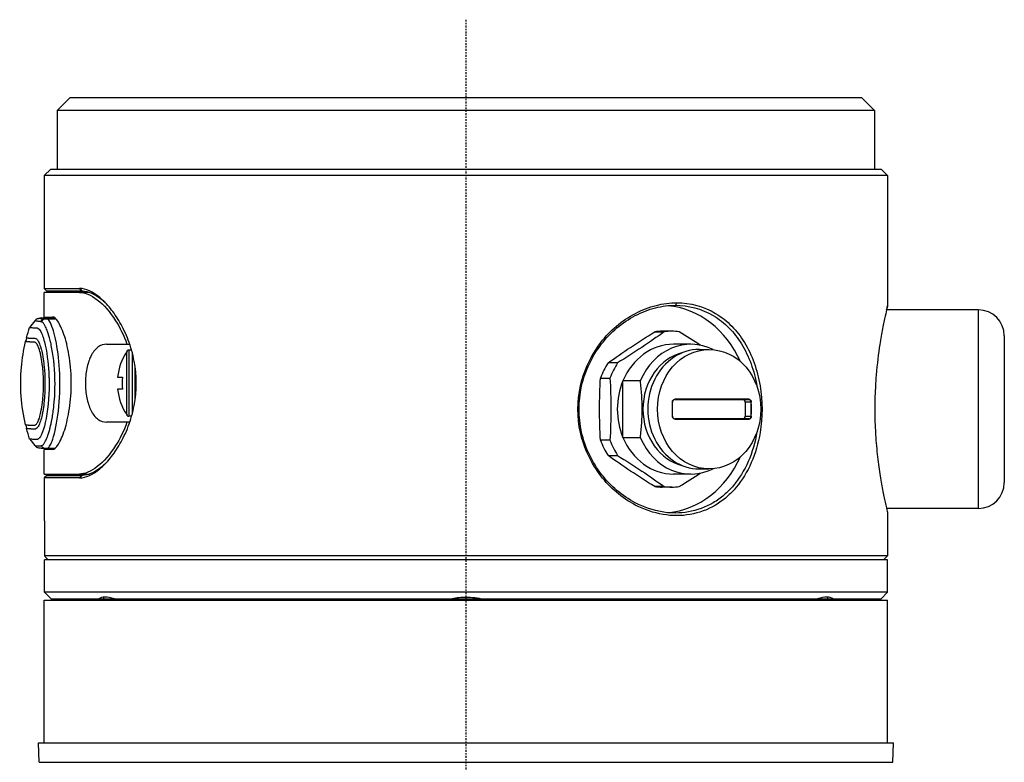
# Model space of a CAD drawing. Header units: millimetres. Extents: x 0 to 3390, y 0 to 1680.
# Tile 43 of 194: x 132 to 208, y 1239 to 1297. Entities that reach past the tile are written whole.
import ezdxf

# ---------------------------------------------------------------- set-up
doc = ezdxf.new("R2010")
doc.units = ezdxf.units.MM
doc.header["$LTSCALE"] = 0.2
doc.linetypes.add('CENTER2', pattern=[1.125, 0.75, -0.125, 0.125, -0.125])
doc.layers.add('02_Center Line', color=1, linetype='CENTER2')

# ---------------------------------------------------------------- blocks, each defined once
blk = doc.blocks.new('A$C7bf043d2')
for p, q in [((-24.05, 875.3), (-25.05, 874.3)), ((-24.05, 875.3), (36.95, 875.3)), ((36.95, 875.3), (37.95, 874.3)), ((37.95, 874.3), (-25.05, 874.3)), ((-25.05, 874.3), (-25.05, 869.8)), ((37.95, 874.3), (37.95, 869.8)), ((-25.55, 869.8), (-26.05, 869.3)), ((-25.55, 869.8), (38.45, 869.8)), ((38.45, 869.8), (38.95, 869.3)), ((38.95, 869.3), (-26.05, 869.3)), ((-26.05, 869.3), (-26.05, 860.6)), ((38.95, 869.3), (38.95, 859.25)), ((-26.05, 860.6), (-23.337, 860.6)), ((-25.85, 860.4), (-26.05, 860.6)), ((-22.571, 860.3), (-26.05, 860.3)), ((-26.05, 858.4), (-26.05, 860.3)), ((-23.153, 860.4), (-25.85, 860.4)), ((-23.153, 860.4), (-23.337, 860.6)), ((-23.301, 860.6), (-23.118, 860.4)), ((-23.118, 860.4), (-23.153, 860.4)), ((22.7, 859.5), (22.6, 859.3)), ((24.313, 859.275), (24.313, 859.274)), ((-26.05, 858.4), (-25.424, 858.4)), ((45.95, 858.95), (38.878, 858.95)), ((45.95, 843.65), (45.95, 858.95)), ((-26.777, 858.111), (-27.179, 857.601)), ((-26.23, 858.323), (-25.235, 858.323)), ((-26.048, 858.269), (-25.173, 858.269)), ((-26.046, 858.334), (-25.25, 858.334)), ((-25.929, 858.263), (-25.168, 858.263)), ((-25.874, 858.341), (-25.26, 858.341)), ((-25.874, 858.261), (-25.165, 858.261)), ((-25.26, 858.341), (-25.869, 858.341)), ((21.001, 857.262), (21.733, 857.262)), ((22.316, 857.3), (21.584, 857.3)), ((27.314, 857.279), (27.314, 857.28)), ((27.314, 856.874), (27.314, 856.874)), ((47.95, 856.95), (47.95, 845.65)), ((-21.249, 856.3), (-19.461, 856.3)), ((23.791, 856.3), (22.45, 856.3)), ((-19.697, 850.882), (-19.697, 855.718)), ((-19.65, 855.768), (-19.65, 855.811)), ((-19.531, 855.85), (-19.531, 850.75)), ((-19.321, 855.85), (-19.531, 855.85)), ((-19.25, 851.016), (-19.25, 855.584)), ((24.45, 855.9), (25.2, 855.9)), ((18.136, 854.864), (17.404, 854.864)), ((-19.05, 852.041), (-19.05, 854.555)), ((-20.401, 853.763), (-20.015, 853.763)), ((16.821, 853.698), (17.553, 853.698)), ((18.553, 849.121), (18.553, 853.479)), ((19.894, 853.479), (18.553, 853.479)), ((-20.015, 852.838), (-20.401, 852.838)), ((22.572, 852.05), (28.288, 852.05)), ((28.295, 852.061), (22.574, 852.061)), ((28.433, 851.85), (27.981, 851.85)), ((27.981, 851.85), (27.981, 850.75)), ((-19.65, 850.789), (-19.65, 850.832)), ((-19.681, 850.3), (-21.249, 850.3)), ((-19.461, 850.3), (-19.681, 850.3)), ((-19.321, 850.75), (-19.531, 850.75)), ((28.288, 850.55), (22.572, 850.55)), ((22.574, 850.539), (28.295, 850.539)), ((27.981, 850.75), (28.433, 850.75)), ((-27.174, 848.996), (-26.777, 848.492)), ((17.553, 848.902), (16.821, 848.902)), ((18.553, 849.121), (19.894, 849.121)), ((-25.424, 848.2), (-26.05, 848.2)), ((-26.05, 846.3), (-26.05, 848.2)), ((-25.256, 848.262), (-25.869, 848.262)), ((17.404, 847.736), (18.136, 847.736)), ((-26.05, 846.3), (-22.571, 846.3)), ((23.791, 846.3), (22.45, 846.3)), ((24.45, 846.7), (25.2, 846.7)), ((-25.85, 846.2), (-26.05, 846)), ((-23.337, 846), (-26.05, 846)), ((-26.05, 846), (-26.05, 842.7)), ((-25.85, 846.2), (-23.153, 846.2)), ((-23.337, 846), (-23.153, 846.2)), ((-23.118, 846.2), (-23.301, 846)), ((-23.119, 846.2), (-23.153, 846.2)), ((21.733, 845.338), (21.001, 845.338)), ((22.316, 845.3), (21.584, 845.3)), ((27.314, 845.322), (27.314, 845.323)), ((24.313, 843.324), (24.313, 843.323)), ((45.95, 843.65), (38.879, 843.65)), ((38.95, 843.349), (38.95, 840)), ((-26.046, 842.7), (-26.05, 842.7)), ((-26.046, 842.7), (-26.046, 840)), ((38.95, 840), (-26.046, 840)), ((-26.046, 837.2), (-26.046, 839.7)), ((38.95, 839.7), (-26.046, 839.7)), ((38.65, 839.7), (38.95, 840)), ((38.95, 837.2), (38.95, 839.7)), ((38.95, 837.2), (-26.046, 837.2)), ((-25.55, 836.704), (-26.046, 837.2)), ((38.45, 836.7), (38.95, 837.2)), ((-26.05, 836.6), (38.95, 836.6)), ((-26.05, 825.6), (-26.05, 836.6)), ((-25.55, 836.704), (-25.55, 836.7)), ((-25.55, 836.7), (38.45, 836.7)), ((-21.448, 836.7), (-21.448, 836.823)), ((-18.8, 836.6), (-18.8, 836.7)), ((31.7, 836.6), (31.7, 836.7)), ((34.348, 836.7), (34.348, 836.823)), ((38.95, 825.6), (38.95, 836.6)), ((-26.502, 825.6), (39.402, 825.6)), ((-26.45, 824.1), (-26.502, 825.6)), ((39.35, 824.1), (39.402, 825.6)), ((-26.45, 824.1), (39.35, 824.1))]:
    blk.add_line(p, q)
for centre, radius, start, end in [((45.95, 856.95), 2, 0, 90), ((-16.05, 853.3), 4.376, 146.45285, 173.93255), ((-19.531, 855.65), 0.2, 90, 126.50552), ((-16.05, 853.3), 3.992, 173.34726, 186.65274), ((-16.05, 853.3), 4.376, 186.06745, 213.54715), ((-19.531, 850.95), 0.2, 233.49448, 270), ((45.95, 845.65), 2, 270, 0)]:
    blk.add_arc(centre, radius, start, end)
for centre, major_axis, ratio, start_param, end_param in [((21.45, 851.3), (0, 8), 0.866025, 5.188083, 6.200045), ((-26.438, 857.911), (0.398, 0.192), 0.854544, 1.053868, 2.087852), ((46.681, 858.492), (73.066, 0.191), 0.004573, 3.076483, 3.140372), ((-25.93, 857.763), (0.019, 0.5), 0.988932, 0.036204, 1.009063), ((23.791, 851.3), (0, 5), 0.866025, 5.873053, 7.402955), ((21.584, 851.3), (0, 6), 0.866025, 0, 0.112461), ((22.316, 851.3), (0, 6), 0.866025, 6.170724, 6.395646), ((-27.757, 856.728), (0.267, -0.226), 0.999997, 0, 0.586254), ((-27.757, 856.728), (0.347, -0.041), 0.999981, 0, 0.216347), ((22.45, 851.3), (0, 5), 0.866025, 0, 1.11977), ((23.95, 851.3), (0, 4.45), 0.866025, 0.200659, 2.940933), ((24.45, 851.3), (0, 4.6), 0.866025, 0, 3.141593), ((21.584, 851.3), (0, 6), 0.866025, 0.934737, 1.159658), ((22.316, 851.3), (0, -6), 0.866025, 4.076329, 4.301251), ((22.45, 851.3), (0, 5), 0.866025, 1.11977, 2.021823), ((22.362, 851.85), (0.01, 0.00026), 0.045368, 0, 1.369244), ((17.118, 851.3), (0, 10.508), 0.5, 4.659978, 4.7648), ((22.572, 852.06), (0, -0.01), 0.218381, 0, 1.639504), ((27.808, 851.85), (0, 0.2), 0.866025, 4.712389, 6.283185), ((28.288, 852.06), (0, -0.01), 0.735932, 0, 1.639504), ((28.442, 851.85), (0.01, 0.00026), 0.045368, 0.723961, 2.617399), ((23.191, 851.3), (0, 10.499), 0.5, 4.659978, 4.7648), ((23.202, 851.3), (0, -10.508), 0.5, 1.518385, 1.623207), ((22.362, 850.75), (0.01, -0.00026), 0.045368, 4.913941, 6.283185), ((22.572, 850.54), (0, 0.01), 0.218381, 4.643681, 6.283185), ((27.808, 850.75), (0, -0.2), 0.866025, 0, 1.570796), ((28.288, 850.54), (0, 0.01), 0.735932, 4.643681, 6.283185), ((28.442, 850.75), (0.01, -0.00026), 0.045368, 3.665787, 5.559225), ((-27.757, 849.875), (0.342, -0.074), 0.999982, 0, 0.110761), ((-27.757, 849.875), (0.348, -0.035), 0.999981, 0, 0.215997), ((21.584, 851.3), (0, 6), 0.866025, 1.981934, 2.206856), ((22.316, 851.3), (0, -6), 0.866025, 5.123527, 5.348449), ((22.45, 851.3), (0, -5), 0.866025, 5.163416, 6.283185), ((23.791, 851.3), (0, -5), 0.866025, 5.163416, 6.693317), ((21.45, 851.3), (0, -8), 0.866025, 0.082708, 1.095102), ((21.584, 851.3), (0, -6), 0.866025, 6.170724, 6.283185), ((22.316, 851.3), (0, -6), 0.866025, 6.170724, 6.395646), ((21.45, 851.3), (0, -8), 0.866025, 6.230454, 6.23051), ((-6.29, 822.041), (15.616, -14.601), 0.148692, 2.853746, 3.114008), ((19.189, 822.041), (15.617, 14.601), 0.148685, 0.027585, 0.287846)]:
    blk.add_ellipse(centre, major_axis=major_axis, ratio=ratio, start_param=start_param, end_param=end_param)
blk.add_ellipse((25.2, 851.3), major_axis=(0, -4.6), ratio=0.866025)
for points in [[(-23.301, 860.6), (-23.313, 860.6), (-23.325, 860.6), (-23.337, 860.6)], [(38.877, 858.95), (38.924, 859.15), (38.95, 859.25), (38.95, 859.25)], [(-26.287, 858.034), (-26.304, 858.037), (-26.321, 858.04), (-26.338, 858.045)], [(-25.875, 858.261), (-26.031, 858.262), (-26.202, 858.168), (-26.287, 858.034)], [(-26.23, 858.323), (-26.18, 858.327), (-26.122, 858.33), (-26.046, 858.334)], [(-25.929, 858.263), (-25.971, 858.265), (-26.011, 858.267), (-26.048, 858.269)], [(-25.875, 858.261), (-25.895, 858.262), (-25.913, 858.263), (-25.929, 858.263)], [(-25.886, 858.341), (-25.882, 858.341), (-25.878, 858.341), (-25.874, 858.341)], [(-25.874, 858.341), (-25.873, 858.341), (-25.871, 858.341), (-25.869, 858.341)], [(-27.415, 856.802), (-27.345, 857.071), (-27.266, 857.338), (-27.179, 857.602)], [(17.404, 854.864), (17.961, 855.264), (19.111, 856.063), (20.359, 856.862), (21.001, 857.262)], [(21.733, 857.262), (21.176, 856.862), (20.026, 856.063), (18.778, 855.264), (18.136, 854.864)], [(24.513, 856.23), (23.991, 856.574), (23.451, 856.919), (22.899, 857.262)], [(-27.491, 856.501), (-27.491, 856.502), (-27.491, 856.502), (-27.49, 856.502)], [(-27.415, 856.802), (-27.415, 856.802), (-27.415, 856.801), (-27.415, 856.801)], [(-27.409, 856.762), (-27.411, 856.775), (-27.413, 856.788), (-27.415, 856.801)], [(16.821, 848.902), (16.778, 849.701), (16.73, 851.3), (16.778, 852.899), (16.821, 853.698)], [(17.553, 853.698), (17.596, 852.899), (17.644, 851.3), (17.596, 849.701), (17.553, 848.902)], [(22.364, 851.85), (22.362, 851.962), (22.465, 852.061), (22.574, 852.061)], [(28.288, 850.55), (28.359, 850.55), (28.43, 850.644), (28.433, 850.75)], [(28.449, 850.75), (28.446, 850.638), (28.371, 850.539), (28.295, 850.539)], [(-27.415, 849.802), (-27.413, 849.814), (-27.411, 849.827), (-27.409, 849.84)], [(-27.179, 849.001), (-27.266, 849.265), (-27.345, 849.532), (-27.415, 849.801)], [(-26.777, 848.492), (-26.777, 848.492), (-26.777, 848.492), (-26.777, 848.492)], [(-26.286, 848.488), (-26.203, 848.358), (-26.039, 848.267), (-25.886, 848.262)], [(-25.886, 848.262), (-25.882, 848.262), (-25.878, 848.262), (-25.874, 848.262)], [(-25.874, 848.262), (-25.873, 848.262), (-25.871, 848.262), (-25.869, 848.262)], [(22.899, 845.338), (23.452, 845.682), (23.991, 846.026), (24.513, 846.37)], [(-23.337, 846), (-23.325, 846), (-23.313, 846), (-23.301, 846)]]:
    blk.add_open_spline(points, degree=3)
for points, knots in [([(-23.337, 860.3), (-22.932, 860.3), (-22.453, 860.107), (-21.474, 859.344), (-20.975, 858.777), (-20.235, 857.608), (-19.924, 856.99), (-19.681, 856.3)], [3.3064144, 3.3064144, 3.3064144, 3.3064144, 3.6098295, 3.6098295, 3.9132445, 3.9132445, 4.1410305, 4.1410305, 4.1410305, 4.1410305]), ([(-23.301, 846), (-22.849, 846.012), (-22.311, 846.251), (-21.765, 846.709), (-21.492, 846.938), (-21.217, 847.221), (-20.957, 847.54), (-20.698, 847.859), (-20.453, 848.213), (-20.219, 848.619), (-19.986, 849.024), (-19.763, 849.48), (-19.574, 849.983), (-19.384, 850.486), (-19.227, 851.035), (-19.122, 851.595), (-18.912, 852.717), (-18.913, 853.885), (-19.123, 855.006), (-19.228, 855.567), (-19.384, 856.115), (-19.574, 856.618), (-19.669, 856.87), (-19.772, 857.11), (-19.881, 857.337), (-19.99, 857.565), (-20.103, 857.78), (-20.22, 857.982), (-20.453, 858.387), (-20.698, 858.741), (-20.957, 859.059), (-21.217, 859.378), (-21.491, 859.661), (-21.765, 859.89), (-22.311, 860.348), (-22.849, 860.588), (-23.301, 860.6)], [0, 0, 0, 0, 0.142857, 0.142857, 0.142857, 0.214286, 0.214286, 0.214286, 0.285714, 0.285714, 0.285714, 0.357143, 0.357143, 0.357143, 0.428571, 0.428571, 0.428571, 0.571429, 0.571429, 0.571429, 0.642857, 0.642857, 0.642857, 0.678571, 0.678571, 0.678571, 0.714286, 0.714286, 0.714286, 0.785714, 0.785714, 0.785714, 0.857143, 0.857143, 0.857143, 1, 1, 1, 1]), ([(-23.118, 860.4), (-22.68, 860.4), (-22.157, 860.18), (-21.625, 859.744), (-21.531, 859.668), (-21.438, 859.584), (-21.345, 859.496)], [0, 0, 0, 0, 0.1428571, 0.1428571, 0.1428571, 0.1679323, 0.1679323, 0.1679323, 0.1679323]), ([(22.7, 859.5), (22.188, 859.5), (21.648, 859.434), (21.108, 859.297), (20.567, 859.16), (20.026, 858.954), (19.509, 858.681), (18.992, 858.408), (18.498, 858.07), (18.053, 857.693), (17.607, 857.317), (17.21, 856.902), (16.848, 856.432), (16.305, 855.725), (15.841, 854.892), (15.535, 854.004), (15.433, 853.708), (15.349, 853.406), (15.282, 853.105), (15.011, 851.899), (15.009, 850.702), (15.281, 849.499), (15.417, 848.897), (15.621, 848.294), (15.888, 847.729), (16.155, 847.165), (16.485, 846.639), (16.849, 846.169), (17.212, 845.698), (17.608, 845.283), (18.053, 844.906), (18.497, 844.529), (18.99, 844.19), (19.508, 843.918), (20.199, 843.555), (20.937, 843.312), (21.648, 843.19), (22.36, 843.069), (23.046, 843.068), (23.728, 843.189), (24.409, 843.31), (25.084, 843.554), (25.693, 843.916), (25.997, 844.098), (26.285, 844.309), (26.551, 844.54), (26.817, 844.771), (27.061, 845.021), (27.289, 845.293), (27.745, 845.836), (28.135, 846.465), (28.446, 847.18), (28.756, 847.894), (28.986, 848.694), (29.123, 849.495), (29.328, 850.697), (29.324, 851.901), (29.121, 853.105), (29.02, 853.707), (28.869, 854.309), (28.665, 854.873), (28.461, 855.437), (28.205, 855.963), (27.917, 856.433), (27.629, 856.903), (27.31, 857.317), (26.94, 857.694), (26.571, 858.07), (26.151, 858.409), (25.695, 858.681), (24.783, 859.225), (23.724, 859.5), (22.7, 859.5)], [0, 0, 0, 0, 0.035714, 0.035714, 0.035714, 0.071429, 0.071429, 0.071429, 0.107143, 0.107143, 0.107143, 0.142857, 0.142857, 0.142857, 0.196429, 0.196429, 0.196429, 0.214286, 0.214286, 0.214286, 0.285714, 0.285714, 0.285714, 0.321429, 0.321429, 0.321429, 0.357143, 0.357143, 0.357143, 0.392857, 0.392857, 0.392857, 0.428571, 0.428571, 0.428571, 0.47619, 0.47619, 0.47619, 0.52381, 0.52381, 0.52381, 0.571429, 0.571429, 0.571429, 0.595238, 0.595238, 0.595238, 0.619048, 0.619048, 0.619048, 0.666667, 0.666667, 0.666667, 0.714286, 0.714286, 0.714286, 0.785714, 0.785714, 0.785714, 0.821429, 0.821429, 0.821429, 0.857143, 0.857143, 0.857143, 0.892857, 0.892857, 0.892857, 0.928571, 0.928571, 0.928571, 1, 1, 1, 1]), ([(28.885, 849.551), (28.883, 849.544), (28.882, 849.537), (28.881, 849.53), (28.749, 848.743), (28.518, 847.96), (28.21, 847.263), (27.901, 846.566), (27.519, 845.951), (27.071, 845.422), (26.847, 845.158), (26.608, 844.915), (26.347, 844.692), (26.087, 844.468), (25.805, 844.265), (25.508, 844.089), (24.914, 843.738), (24.258, 843.5), (23.597, 843.385), (22.935, 843.27), (22.27, 843.27), (21.58, 843.385), (20.889, 843.5), (20.175, 843.739), (19.504, 844.091), (19, 844.354), (18.519, 844.681), (18.085, 845.047), (17.652, 845.414), (17.264, 845.817), (16.908, 846.275), (16.551, 846.733), (16.229, 847.248), (15.966, 847.8), (15.704, 848.352), (15.5, 848.943), (15.368, 849.533), (15.103, 850.714), (15.103, 851.888), (15.369, 853.071), (15.435, 853.366), (15.519, 853.662), (15.619, 853.952), (15.92, 854.822), (16.373, 855.638), (16.907, 856.325), (17.263, 856.783), (17.651, 857.186), (18.085, 857.553), (18.519, 857.92), (19, 858.246), (19.504, 858.509), (20.007, 858.773), (20.532, 858.973), (21.056, 859.105), (21.58, 859.237), (22.104, 859.3), (22.6, 859.3)], [0.0470589, 0.0470589, 0.0470589, 0.0470589, 0.0476391, 0.0476391, 0.0476391, 0.1111298, 0.1111298, 0.1111298, 0.1746206, 0.1746206, 0.1746206, 0.2063659, 0.2063659, 0.2063659, 0.2381113, 0.2381113, 0.2381113, 0.301602, 0.301602, 0.301602, 0.3650927, 0.3650927, 0.3650927, 0.4285835, 0.4285835, 0.4285835, 0.4762015, 0.4762015, 0.4762015, 0.5238196, 0.5238196, 0.5238196, 0.5714376, 0.5714376, 0.5714376, 0.6190556, 0.6190556, 0.6190556, 0.7142917, 0.7142917, 0.7142917, 0.7381008, 0.7381008, 0.7381008, 0.8095278, 0.8095278, 0.8095278, 0.8571459, 0.8571459, 0.8571459, 0.9047639, 0.9047639, 0.9047639, 0.952382, 0.952382, 0.952382, 1, 1, 1, 1]), ([(22.6, 859.3), (23.592, 859.3), (24.62, 859.036), (25.51, 858.509), (25.955, 858.246), (26.366, 857.919), (26.728, 857.553), (27.09, 857.186), (27.404, 856.784), (27.689, 856.326), (27.973, 855.868), (28.224, 855.353), (28.426, 854.801), (28.628, 854.25), (28.782, 853.661), (28.881, 853.071), (28.883, 853.063), (28.884, 853.055), (28.885, 853.047)], [0, 0, 0, 0, 0.2857323, 0.2857323, 0.2857323, 0.4285985, 0.4285985, 0.4285985, 0.5714647, 0.5714647, 0.5714647, 0.7143309, 0.7143309, 0.7143309, 0.857197, 0.857197, 0.857197, 0.8590896, 0.8590896, 0.8590896, 0.8590896]), ([(38.95, 859.25), (38.95, 859.25), (38.934, 859.186), (38.903, 859.053), (38.871, 858.921), (38.823, 858.72), (38.765, 858.456), (38.707, 858.192), (38.638, 857.863), (38.567, 857.498), (38.496, 857.133), (38.424, 856.731), (38.354, 856.275), (38.248, 855.59), (38.144, 854.782), (38.073, 853.921), (38.049, 853.634), (38.029, 853.341), (38.013, 853.049), (37.948, 851.88), (37.948, 850.721), (38.013, 849.555), (38.046, 848.971), (38.094, 848.386), (38.153, 847.839), (38.213, 847.291), (38.283, 846.782), (38.354, 846.325), (38.425, 845.869), (38.496, 845.467), (38.567, 845.101), (38.638, 844.736), (38.707, 844.407), (38.765, 844.143), (38.843, 843.792), (38.901, 843.556), (38.929, 843.438), (38.943, 843.379), (38.95, 843.349), (38.95, 843.349)], [0, 0, 0, 0, 0.0357143, 0.0357143, 0.0357143, 0.0714286, 0.0714286, 0.0714286, 0.1071429, 0.1071429, 0.1071429, 0.1428571, 0.1428571, 0.1428571, 0.1964286, 0.1964286, 0.1964286, 0.2142857, 0.2142857, 0.2142857, 0.2857143, 0.2857143, 0.2857143, 0.3214286, 0.3214286, 0.3214286, 0.3571429, 0.3571429, 0.3571429, 0.3928571, 0.3928571, 0.3928571, 0.4285714, 0.4285714, 0.4285714, 0.4761905, 0.4761905, 0.4761905, 0.500014, 0.500014, 0.500014, 0.500014]), ([(-25.424, 848.2), (-25.294, 848.2), (-25.134, 848.332), (-24.799, 848.861), (-24.626, 849.259), (-24.337, 850.165), (-24.202, 850.731), (-24.016, 851.977), (-23.966, 852.658), (-23.966, 853.942), (-24.016, 854.623), (-24.202, 855.869), (-24.337, 856.435), (-24.626, 857.341), (-24.799, 857.739), (-25.134, 858.268), (-25.294, 858.4), (-25.424, 858.4)], [-2.338494, -2.338494, -2.338494, -2.338494, -2.139514, -2.139514, -1.940533, -1.940533, -1.747933, -1.747933, -1.555334, -1.555334, -1.362734, -1.362734, -1.170134, -1.170134, -0.971154, -0.971154, -0.772173, -0.772173, -0.772173, -0.772173]), ([(-26.338, 858.045), (-26.355, 858.047), (-26.381, 858.05), (-26.414, 858.053), (-26.447, 858.056), (-26.49, 858.06), (-26.529, 858.063), (-26.568, 858.067), (-26.597, 858.07), (-26.619, 858.072), (-26.63, 858.074), (-26.639, 858.075), (-26.647, 858.076), (-26.655, 858.077), (-26.658, 858.077), (-26.667, 858.079), (-26.741, 858.089), (-26.776, 858.102), (-26.777, 858.111)], [0, 0, 0, 0, 0.125, 0.125, 0.125, 0.25, 0.25, 0.25, 0.375, 0.375, 0.375, 0.4375, 0.4375, 0.4375, 0.5, 0.5, 0.5, 1, 1, 1, 1]), ([(-26.511, 858.285), (-26.482, 858.294), (-26.465, 858.297), (-26.399, 858.31), (-26.368, 858.313), (-26.226, 858.326), (-26.12, 858.333), (-25.886, 858.341)], [0.0718501, 0.0718501, 0.0718501, 0.0718501, 0.1177869, 0.1177869, 0.2649947, 0.2649947, 0.6348731, 0.6348731, 0.6348731, 0.6348731]), ([(-26.384, 858.301), (-26.383, 858.294), (-26.304, 858.283), (-26.123, 858.273), (-26.048, 858.269)], [0, 0, 0, 0, 0.653225, 1, 1, 1, 1]), ([(-26.286, 848.488), (-26.285, 848.488), (-26.277, 848.488), (-26.264, 848.492), (-26.258, 848.494), (-26.25, 848.496), (-26.241, 848.5), (-26.231, 848.504), (-26.215, 848.513), (-26.207, 848.518), (-26.204, 848.519), (-26.201, 848.521), (-26.199, 848.523), (-26.192, 848.527), (-26.186, 848.532), (-26.18, 848.537), (-26.158, 848.554), (-26.135, 848.577), (-26.123, 848.589), (-26.107, 848.607), (-26.083, 848.634), (-26.053, 848.677), (-26.038, 848.698), (-26.022, 848.723), (-26.004, 848.754), (-26.003, 848.755), (-26.002, 848.757), (-26.001, 848.759), (-25.983, 848.789), (-25.959, 848.834), (-25.945, 848.862), (-25.896, 848.959), (-25.848, 849.074), (-25.799, 849.207), (-25.789, 849.236), (-25.779, 849.266), (-25.768, 849.296), (-25.739, 849.381), (-25.71, 849.473), (-25.681, 849.571), (-25.653, 849.668), (-25.615, 849.809), (-25.597, 849.881), (-25.561, 850.025), (-25.504, 850.265), (-25.446, 850.59), (-25.416, 850.753), (-25.392, 850.905), (-25.373, 851.041), (-25.359, 851.138), (-25.35, 851.208), (-25.34, 851.29), (-25.335, 851.324), (-25.331, 851.361), (-25.326, 851.403), (-25.26, 851.976), (-25.222, 852.6), (-25.223, 853.226), (-25.223, 853.382), (-25.225, 853.538), (-25.229, 853.694), (-25.231, 853.772), (-25.234, 853.849), (-25.237, 853.926), (-25.238, 853.942), (-25.239, 853.96), (-25.239, 853.979), (-25.243, 854.05), (-25.247, 854.132), (-25.248, 854.157), (-25.252, 854.219), (-25.258, 854.326), (-25.27, 854.477), (-25.276, 854.552), (-25.283, 854.638), (-25.292, 854.734), (-25.301, 854.83), (-25.317, 854.978), (-25.325, 855.05), (-25.374, 855.471), (-25.436, 855.863), (-25.509, 856.217), (-25.524, 856.288), (-25.539, 856.357), (-25.554, 856.425), (-25.562, 856.458), (-25.569, 856.49), (-25.577, 856.522), (-25.583, 856.547), (-25.589, 856.571), (-25.595, 856.595), (-25.659, 856.854), (-25.727, 857.082), (-25.796, 857.276), (-25.846, 857.415), (-25.896, 857.536), (-25.946, 857.639), (-25.982, 857.713), (-26.018, 857.776), (-26.053, 857.83), (-26.134, 857.954), (-26.211, 858.022), (-26.287, 858.034)], [0, 0, 0, 0, 0.015625, 0.015625, 0.015625, 0.023437, 0.023437, 0.023437, 0.03125, 0.03125, 0.03125, 0.034269, 0.034269, 0.034269, 0.040489, 0.040489, 0.040489, 0.0625, 0.0625, 0.0625, 0.09375, 0.09375, 0.09375, 0.109375, 0.109375, 0.109375, 0.110229, 0.110229, 0.110229, 0.125, 0.125, 0.125, 0.176377, 0.176377, 0.176377, 0.1875, 0.1875, 0.1875, 0.21875, 0.21875, 0.21875, 0.25, 0.25, 0.25, 0.3125, 0.3125, 0.3125, 0.34375, 0.34375, 0.34375, 0.365896, 0.365896, 0.365896, 0.375, 0.375, 0.375, 0.5, 0.5, 0.5, 0.53125, 0.53125, 0.53125, 0.546875, 0.546875, 0.546875, 0.550113, 0.550113, 0.550113, 0.5625, 0.5625, 0.5625, 0.59375, 0.59375, 0.59375, 0.609375, 0.609375, 0.609375, 0.625, 0.625, 0.625, 0.716135, 0.716135, 0.716135, 0.734445, 0.734445, 0.734445, 0.743273, 0.743273, 0.743273, 0.75, 0.75, 0.75, 0.822754, 0.822754, 0.822754, 0.875, 0.875, 0.875, 0.912581, 0.912581, 0.912581, 1, 1, 1, 1]), ([(-26.046, 858.334), (-26.042, 858.334), (-26.039, 858.334), (-26.036, 858.334), (-26.007, 858.336), (-25.976, 858.337), (-25.941, 858.339), (-25.921, 858.34), (-25.899, 858.34), (-25.874, 858.341)], [0.0000004, 0.0000004, 0.0000004, 0.0000004, 0.0657605, 0.0657605, 0.0657605, 0.6576085, 0.6576085, 0.6576085, 1, 1, 1, 1]), ([(-25.869, 848.262), (-25.844, 848.262), (-25.82, 848.269), (-25.794, 848.282), (-25.791, 848.284), (-25.788, 848.286), (-25.785, 848.288), (-25.779, 848.292), (-25.773, 848.296), (-25.767, 848.3), (-25.712, 848.342), (-25.652, 848.416), (-25.592, 848.521), (-25.526, 848.639), (-25.462, 848.794), (-25.398, 848.985), (-25.227, 849.497), (-25.059, 850.268), (-24.957, 851.176), (-24.859, 852.054), (-24.822, 853.062), (-24.861, 854.022), (-24.896, 854.886), (-24.993, 855.712), (-25.12, 856.386), (-25.134, 856.461), (-25.149, 856.534), (-25.163, 856.605), (-25.171, 856.64), (-25.178, 856.674), (-25.185, 856.708), (-25.251, 857.01), (-25.321, 857.276), (-25.395, 857.497), (-25.477, 857.746), (-25.562, 857.938), (-25.643, 858.067), (-25.723, 858.193), (-25.798, 858.259), (-25.875, 858.261)], [0.0020068, 0.0020068, 0.0020068, 0.0020068, 0.0313008, 0.0313008, 0.0313008, 0.0347786, 0.0347786, 0.0347786, 0.0418652, 0.0418652, 0.0418652, 0.1056441, 0.1056441, 0.1056441, 0.1765095, 0.1765095, 0.1765095, 0.3663523, 0.3663523, 0.3663523, 0.5500161, 0.5500161, 0.5500161, 0.7153134, 0.7153134, 0.7153134, 0.7336798, 0.7336798, 0.7336798, 0.7425729, 0.7425729, 0.7425729, 0.822611, 0.822611, 0.822611, 0.9125448, 0.9125448, 0.9125448, 1, 1, 1, 1]), ([(-27.179, 857.601), (-27.171, 857.594), (-27.101, 857.587), (-27.011, 857.58), (-26.963, 857.577), (-26.91, 857.574), (-26.849, 857.57), (-26.845, 857.57), (-26.841, 857.57), (-26.838, 857.57), (-26.802, 857.568), (-26.762, 857.568), (-26.719, 857.566), (-26.673, 857.564), (-26.622, 857.57), (-26.574, 857.553), (-26.571, 857.552), (-26.568, 857.551), (-26.565, 857.55), (-26.55, 857.543), (-26.535, 857.535), (-26.519, 857.525), (-26.43, 857.467), (-26.345, 857.338), (-26.266, 857.161), (-26.155, 856.912), (-26.057, 856.577), (-25.976, 856.218), (-25.799, 855.426), (-25.722, 854.546), (-25.695, 853.913), (-25.69, 853.803), (-25.687, 853.701), (-25.685, 853.604), (-25.683, 853.544), (-25.682, 853.486), (-25.681, 853.43), (-25.681, 853.402), (-25.681, 853.375), (-25.68, 853.349), (-25.68, 853.336), (-25.68, 853.33), (-25.68, 853.321), (-25.68, 853.312), (-25.68, 853.299), (-25.68, 853.272), (-25.68, 853.26), (-25.68, 853.247), (-25.68, 853.235), (-25.679, 852.217), (-25.784, 851.104), (-25.975, 850.265), (-26.141, 849.533), (-26.356, 849.006), (-26.574, 848.969), (-26.674, 848.953), (-26.766, 848.968), (-26.836, 848.97), (-26.903, 848.971), (-26.96, 848.976), (-27.01, 848.979), (-27.103, 848.986), (-27.171, 848.994), (-27.179, 849.002)], [0, 0, 0, 0, 0.081809, 0.081809, 0.081809, 0.125, 0.125, 0.125, 0.127562, 0.127562, 0.127562, 0.152083, 0.152083, 0.152083, 0.177821, 0.177821, 0.177821, 0.179348, 0.179348, 0.179348, 0.1875, 0.1875, 0.1875, 0.234154, 0.234154, 0.234154, 0.299648, 0.299648, 0.299648, 0.443906, 0.443906, 0.443906, 0.46875, 0.46875, 0.46875, 0.484375, 0.484375, 0.484375, 0.492187, 0.492187, 0.492187, 0.496094, 0.496094, 0.496094, 0.5, 0.5, 0.5, 0.501809, 0.501809, 0.501809, 0.64938, 0.64938, 0.64938, 0.778183, 0.778183, 0.778183, 0.837455, 0.837455, 0.837455, 0.893956, 0.893956, 0.893956, 1, 1, 1, 1]), ([(-27.491, 850.101), (-27.835, 851.54), (-27.945, 853.055), (-27.754, 855.192), (-27.646, 855.853), (-27.491, 856.502)], [0, 0, 0, 0, 0.4438915, 0.4438915, 0.6438478, 0.6438478, 0.6438478, 0.6438478]), ([(-27.491, 850.101), (-27.49, 850.098), (-27.478, 850.095), (-27.441, 850.091), (-27.428, 850.089), (-27.404, 850.087), (-27.395, 850.086), (-27.375, 850.085), (-27.36, 850.084), (-27.335, 850.082), (-27.315, 850.081), (-27.275, 850.079), (-27.261, 850.078), (-27.235, 850.076), (-27.227, 850.076), (-27.208, 850.075), (-27.191, 850.074), (-27.18, 850.073), (-27.168, 850.073), (-27.132, 850.072), (-27.103, 850.07), (-27.03, 850.067), (-26.995, 850.066), (-26.906, 850.063), (-26.847, 850.062), (-26.783, 850.062), (-26.76, 850.068), (-26.71, 850.097), (-26.675, 850.128), (-26.614, 850.195), (-26.57, 850.264), (-26.501, 850.414), (-26.478, 850.471), (-26.431, 850.605), (-26.4, 850.704), (-26.349, 850.887), (-26.314, 851.037), (-26.263, 851.309), (-26.246, 851.408), (-26.214, 851.623), (-26.195, 851.766), (-26.14, 852.249), (-26.109, 852.708), (-26.109, 853.508), (-26.117, 853.759), (-26.137, 854.106), (-26.145, 854.217), (-26.163, 854.428), (-26.17, 854.499), (-26.213, 854.874), (-26.246, 855.09), (-26.297, 855.366), (-26.314, 855.449), (-26.349, 855.602), (-26.359, 855.646), (-26.431, 855.905), (-26.479, 856.039), (-26.547, 856.193), (-26.569, 856.237), (-26.613, 856.31), (-26.627, 856.332), (-26.682, 856.394), (-26.708, 856.417), (-26.745, 856.441), (-26.757, 856.447), (-26.781, 856.456), (-26.8, 856.46), (-26.813, 856.461), (-26.847, 856.463), (-26.912, 856.465), (-26.933, 856.465), (-26.968, 856.467), (-26.988, 856.467), (-27.031, 856.469), (-27.047, 856.469), (-27.109, 856.472), (-27.132, 856.473), (-27.159, 856.474), (-27.166, 856.474), (-27.178, 856.475), (-27.177, 856.475), (-27.23, 856.477), (-27.262, 856.478), (-27.302, 856.48), (-27.313, 856.481), (-27.334, 856.482), (-27.34, 856.483), (-27.4, 856.487), (-27.43, 856.489), (-27.478, 856.496), (-27.491, 856.499), (-27.491, 856.501)], [0.0017023, 0.0017023, 0.0017023, 0.0017023, 0.0625, 0.0625, 0.09375, 0.09375, 0.109375, 0.109375, 0.125, 0.125, 0.15625, 0.15625, 0.171875, 0.171875, 0.1796875, 0.1796875, 0.1875, 0.1875, 0.203125, 0.203125, 0.21875, 0.21875, 0.25, 0.25, 0.28125, 0.28125, 0.296875, 0.296875, 0.3125, 0.3125, 0.34375, 0.34375, 0.359375, 0.359375, 0.375, 0.375, 0.40625, 0.40625, 0.421875, 0.421875, 0.4375, 0.4375, 0.5, 0.5, 0.53125, 0.53125, 0.546875, 0.546875, 0.5625, 0.5625, 0.59375, 0.59375, 0.609375, 0.609375, 0.625, 0.625, 0.65625, 0.65625, 0.671875, 0.671875, 0.6875, 0.6875, 0.703125, 0.703125, 0.7109375, 0.7109375, 0.71875, 0.71875, 0.734375, 0.734375, 0.75, 0.75, 0.765625, 0.765625, 0.78125, 0.78125, 0.796875, 0.796875, 0.8046875, 0.8046875, 0.8125, 0.8125, 0.84375, 0.84375, 0.859375, 0.859375, 0.875, 0.875, 0.9375, 0.9375, 1, 1, 1, 1]), ([(-27.49, 856.502), (-27.472, 856.524), (-27.454, 856.55), (-27.425, 856.613), (-27.414, 856.649), (-27.41, 856.687)], [0, 0, 0, 0, 0.01129853, 0.01129853, 0.02364229, 0.02364229, 0.02364229, 0.02364229]), ([(-27.415, 856.801), (-27.415, 856.8), (-27.411, 856.798), (-27.404, 856.797), (-27.398, 856.795), (-27.386, 856.793), (-27.374, 856.792), (-27.362, 856.79), (-27.348, 856.789), (-27.33, 856.787), (-27.321, 856.786), (-27.312, 856.786), (-27.301, 856.785), (-27.291, 856.784), (-27.277, 856.783), (-27.267, 856.782), (-27.257, 856.782), (-27.246, 856.781), (-27.234, 856.78), (-27.221, 856.779), (-27.203, 856.778), (-27.192, 856.778), (-27.18, 856.777), (-27.167, 856.776), (-27.152, 856.776), (-27.137, 856.775), (-27.115, 856.774), (-27.098, 856.773), (-27.065, 856.772), (-27.025, 856.77), (-26.986, 856.768), (-26.966, 856.767), (-26.945, 856.766), (-26.922, 856.765), (-26.901, 856.764), (-26.873, 856.763), (-26.855, 856.762), (-26.854, 856.762), (-26.853, 856.762), (-26.852, 856.762), (-26.843, 856.762), (-26.833, 856.762), (-26.815, 856.762), (-26.797, 856.762), (-26.791, 856.763), (-26.776, 856.762), (-26.749, 856.76), (-26.726, 856.756), (-26.703, 856.744), (-26.701, 856.744), (-26.7, 856.743), (-26.699, 856.742), (-26.652, 856.717), (-26.593, 856.657), (-26.552, 856.597), (-26.551, 856.595), (-26.549, 856.593), (-26.548, 856.591), (-26.507, 856.529), (-26.463, 856.443), (-26.417, 856.325), (-26.394, 856.266), (-26.37, 856.199), (-26.346, 856.122), (-26.324, 856.049), (-26.294, 855.943), (-26.276, 855.874), (-26.276, 855.871), (-26.275, 855.868), (-26.274, 855.865), (-26.239, 855.728), (-26.203, 855.563), (-26.169, 855.367), (-26.152, 855.269), (-26.135, 855.163), (-26.119, 855.049), (-26.103, 854.937), (-26.085, 854.789), (-26.074, 854.688), (-26.059, 854.555), (-26.046, 854.419), (-26.035, 854.27), (-26.012, 853.959), (-25.997, 853.608), (-25.997, 853.24), (-25.997, 852.969), (-26.005, 852.711), (-26.018, 852.47), (-26.025, 852.35), (-26.033, 852.234), (-26.042, 852.122), (-26.051, 852.01), (-26.059, 851.931), (-26.073, 851.801), (-26.101, 851.541), (-26.135, 851.315), (-26.169, 851.121), (-26.186, 851.023), (-26.204, 850.934), (-26.221, 850.852), (-26.239, 850.771), (-26.25, 850.723), (-26.274, 850.629), (-26.275, 850.626), (-26.276, 850.623), (-26.276, 850.62), (-26.324, 850.436), (-26.372, 850.291), (-26.417, 850.177), (-26.463, 850.061), (-26.497, 849.993), (-26.548, 849.919), (-26.549, 849.917), (-26.551, 849.915), (-26.552, 849.913), (-26.602, 849.842), (-26.656, 849.797), (-26.699, 849.777), (-26.7, 849.776), (-26.701, 849.775), (-26.703, 849.775), (-26.713, 849.77), (-26.723, 849.767), (-26.735, 849.765), (-26.748, 849.763), (-26.769, 849.761), (-26.776, 849.762), (-26.791, 849.762), (-26.832, 849.765), (-26.852, 849.766), (-26.853, 849.766), (-26.854, 849.766), (-26.855, 849.766), (-26.894, 849.767), (-26.944, 849.768), (-26.986, 849.769), (-27.007, 849.77), (-27.027, 849.771), (-27.045, 849.771), (-27.064, 849.772), (-27.076, 849.773), (-27.098, 849.774), (-27.142, 849.775), (-27.175, 849.777), (-27.202, 849.779), (-27.216, 849.78), (-27.228, 849.781), (-27.238, 849.781), (-27.249, 849.782), (-27.254, 849.782), (-27.267, 849.783), (-27.291, 849.785), (-27.312, 849.787), (-27.33, 849.788), (-27.348, 849.79), (-27.361, 849.791), (-27.374, 849.792), (-27.401, 849.795), (-27.415, 849.798), (-27.415, 849.802)], [0, 0, 0, 0, 0.03125, 0.03125, 0.03125, 0.0625, 0.0625, 0.0625, 0.09375, 0.09375, 0.09375, 0.109375, 0.109375, 0.109375, 0.12461, 0.12461, 0.12461, 0.140625, 0.140625, 0.140625, 0.15625, 0.15625, 0.15625, 0.171875, 0.171875, 0.171875, 0.1875, 0.1875, 0.1875, 0.21875, 0.21875, 0.21875, 0.234375, 0.234375, 0.234375, 0.249091, 0.249091, 0.249091, 0.25, 0.25, 0.25, 0.257812, 0.257812, 0.257812, 0.265625, 0.265625, 0.265625, 0.28044, 0.28044, 0.28044, 0.28125, 0.28125, 0.28125, 0.311526, 0.311526, 0.311526, 0.3125, 0.3125, 0.3125, 0.34375, 0.34375, 0.34375, 0.359375, 0.359375, 0.359375, 0.374347, 0.374347, 0.374347, 0.375, 0.375, 0.375, 0.40625, 0.40625, 0.40625, 0.421875, 0.421875, 0.421875, 0.437172, 0.437172, 0.437172, 0.457393, 0.457393, 0.457393, 0.499999, 0.499999, 0.499999, 0.53125, 0.53125, 0.53125, 0.546875, 0.546875, 0.546875, 0.5625, 0.5625, 0.5625, 0.59375, 0.59375, 0.59375, 0.609375, 0.609375, 0.609375, 0.625, 0.625, 0.625, 0.625485, 0.625485, 0.625485, 0.65625, 0.65625, 0.65625, 0.6875, 0.6875, 0.6875, 0.688284, 0.688284, 0.688284, 0.71875, 0.71875, 0.71875, 0.71964, 0.71964, 0.71964, 0.726562, 0.726562, 0.726562, 0.734375, 0.734375, 0.734375, 0.75, 0.75, 0.75, 0.750842, 0.750842, 0.750842, 0.78125, 0.78125, 0.78125, 0.796875, 0.796875, 0.796875, 0.8125, 0.8125, 0.8125, 0.84375, 0.84375, 0.84375, 0.859375, 0.859375, 0.859375, 0.875, 0.875, 0.875, 0.90625, 0.90625, 0.90625, 0.9375, 0.9375, 0.9375, 1, 1, 1, 1]), ([(-21.249, 856.3), (-21.477, 856.3), (-21.714, 856.227), (-22.138, 855.91), (-22.326, 855.665), (-22.595, 855.113), (-22.703, 854.788), (-22.845, 854.068), (-22.88, 853.673), (-22.88, 852.927), (-22.845, 852.532), (-22.703, 851.812), (-22.595, 851.487), (-22.326, 850.935), (-22.138, 850.69), (-21.714, 850.373), (-21.477, 850.3), (-21.249, 850.3)], [-1.4711487, -1.4711487, -1.4711487, -1.4711487, -1.3405597, -1.3405597, -1.2099708, -1.2099708, -1.0980769, -1.0980769, -0.9861829, -0.9861829, -0.874289, -0.874289, -0.762395, -0.762395, -0.6318061, -0.6318061, -0.5012172, -0.5012172, -0.5012172, -0.5012172]), ([(-19.65, 855.768), (-19.658, 855.762), (-19.665, 855.755), (-19.681, 855.74), (-19.689, 855.729), (-19.697, 855.718)], [0.01201554, 0.01201554, 0.01201554, 0.01201554, 0.014789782, 0.014789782, 0.01850992, 0.01850992, 0.01850992, 0.01850992]), ([(19.894, 849.121), (19.939, 849.475), (19.975, 849.833), (20.025, 850.563), (20.038, 850.934), (20.038, 851.667), (20.025, 852.032), (19.976, 852.759), (19.939, 853.122), (19.894, 853.479)], [0, 0, 0, 0, 0.25, 0.25, 0.5, 0.5, 0.75, 0.75, 1, 1, 1, 1]), ([(22.572, 852.05), (22.55, 852.05), (22.527, 852.046), (22.485, 852.032), (22.466, 852.021), (22.431, 851.995), (22.415, 851.978), (22.391, 851.941), (22.383, 851.921), (22.374, 851.884), (22.372, 851.867), (22.372, 851.85)], [0, 0, 0, 0, 0.00680646, 0.00680646, 0.01354094, 0.01354094, 0.0203668, 0.0203668, 0.02681586, 0.02681586, 0.03188992, 0.03188992, 0.03188992, 0.03188992]), ([(22.372, 850.75), (22.374, 850.823), (22.376, 850.896), (22.378, 851.043), (22.379, 851.117), (22.38, 851.263), (22.38, 851.337), (22.379, 851.483), (22.378, 851.557), (22.376, 851.704), (22.374, 851.777), (22.372, 851.85)], [6.2307744, 6.2307744, 6.2307744, 6.2307744, 6.2517387, 6.2517387, 6.2727031, 6.2727031, 6.2936675, 6.2936675, 6.3146319, 6.3146319, 6.3355962, 6.3355962, 6.3355962, 6.3355962]), ([(28.433, 851.85), (28.433, 851.863), (28.432, 851.875), (28.43, 851.888), (28.426, 851.909), (28.42, 851.931), (28.411, 851.95), (28.385, 852.011), (28.335, 852.05), (28.288, 852.05)], [0, 0, 0, 0, 0.117377, 0.117377, 0.117377, 0.32617, 0.32617, 0.32617, 1, 1, 1, 1]), ([(28.295, 852.061), (28.346, 852.061), (28.398, 852.02), (28.426, 851.955), (28.435, 851.935), (28.442, 851.913), (28.446, 851.89), (28.448, 851.877), (28.449, 851.864), (28.449, 851.85)], [0, 0, 0, 0, 0.673247, 0.673247, 0.673247, 0.882394, 0.882394, 0.882394, 1, 1, 1, 1]), ([(-19.697, 850.882), (-19.689, 850.871), (-19.681, 850.86), (-19.665, 850.845), (-19.658, 850.838), (-19.65, 850.832)], [0.101158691, 0.101158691, 0.101158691, 0.101158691, 0.104878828, 0.104878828, 0.107653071, 0.107653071, 0.107653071, 0.107653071]), ([(-27.41, 849.915), (-27.415, 849.956), (-27.427, 849.995), (-27.457, 850.056), (-27.473, 850.08), (-27.489, 850.1)], [0, 0, 0, 0, 0.01334494, 0.01334494, 0.02356973, 0.02356973, 0.02356973, 0.02356973]), ([(-19.681, 850.3), (-19.924, 849.61), (-20.235, 848.992), (-20.975, 847.823), (-21.474, 847.256), (-22.453, 846.493), (-22.932, 846.3), (-23.337, 846.3)], [0.3045412, 0.3045412, 0.3045412, 0.3045412, 0.5323273, 0.5323273, 0.8357423, 0.8357423, 1.1391574, 1.1391574, 1.1391574, 1.1391574]), ([(22.574, 850.539), (22.501, 850.539), (22.428, 850.58), (22.391, 850.645), (22.379, 850.665), (22.371, 850.687), (22.367, 850.71), (22.365, 850.723), (22.364, 850.736), (22.364, 850.75)], [0, 0, 0, 0, 0.673247, 0.673247, 0.673247, 0.882394, 0.882394, 0.882394, 1, 1, 1, 1]), ([(22.372, 850.75), (22.372, 850.729), (22.375, 850.708), (22.387, 850.669), (22.396, 850.651), (22.418, 850.619), (22.432, 850.604), (22.465, 850.579), (22.484, 850.569), (22.525, 850.554), (22.549, 850.55), (22.572, 850.55)], [0, 0, 0, 0, 0.00626029, 0.00626029, 0.01226327, 0.01226327, 0.01832299, 0.01832299, 0.02479705, 0.02479705, 0.03189552, 0.03189552, 0.03189552, 0.03189552]), ([(-26.777, 848.492), (-26.776, 848.49), (-26.771, 848.489), (-26.755, 848.488), (-26.752, 848.488), (-26.751, 848.488), (-26.746, 848.488), (-26.729, 848.487), (-26.709, 848.487), (-26.692, 848.487), (-26.683, 848.486), (-26.675, 848.486), (-26.669, 848.486), (-26.666, 848.486), (-26.663, 848.486), (-26.66, 848.486), (-26.659, 848.486), (-26.658, 848.486), (-26.657, 848.486), (-26.656, 848.486), (-26.656, 848.486), (-26.654, 848.486), (-26.654, 848.486), (-26.652, 848.486), (-26.651, 848.486), (-26.617, 848.485), (-26.581, 848.483), (-26.554, 848.482), (-26.54, 848.482), (-26.528, 848.482), (-26.519, 848.482), (-26.515, 848.482), (-26.511, 848.482), (-26.508, 848.482), (-26.506, 848.482), (-26.505, 848.482), (-26.504, 848.482), (-26.503, 848.482), (-26.502, 848.482), (-26.501, 848.482), (-26.5, 848.482), (-26.499, 848.482), (-26.498, 848.481), (-26.49, 848.481), (-26.481, 848.481), (-26.473, 848.481), (-26.465, 848.48), (-26.464, 848.48), (-26.452, 848.479), (-26.441, 848.478), (-26.434, 848.477), (-26.427, 848.477), (-26.419, 848.476), (-26.408, 848.476), (-26.401, 848.476), (-26.395, 848.477), (-26.388, 848.477), (-26.375, 848.478), (-26.363, 848.479), (-26.359, 848.48), (-26.348, 848.481), (-26.326, 848.483), (-26.305, 848.486), (-26.286, 848.488)], [0.0250004, 0.0250004, 0.0250004, 0.0250004, 0.21875, 0.21875, 0.21875, 0.25, 0.25, 0.25, 0.375, 0.375, 0.375, 0.4375, 0.4375, 0.4375, 0.46875, 0.46875, 0.46875, 0.484375, 0.484375, 0.484375, 0.4937895, 0.4937895, 0.4937895, 0.5, 0.5, 0.5, 0.625, 0.625, 0.625, 0.6875, 0.6875, 0.6875, 0.71875, 0.71875, 0.71875, 0.734375, 0.734375, 0.734375, 0.7432417, 0.7432417, 0.7432417, 0.75, 0.75, 0.75, 0.78125, 0.78125, 0.78125, 0.8125, 0.8125, 0.8125, 0.84375, 0.84375, 0.84375, 0.875, 0.875, 0.875, 0.90625, 0.90625, 0.90625, 0.9375, 0.9375, 0.9375, 1, 1, 1, 1]), ([(-25.904, 848.263), (-26.135, 848.271), (-26.243, 848.278), (-26.377, 848.291), (-26.403, 848.294), (-26.46, 848.305), (-26.481, 848.308), (-26.543, 848.328), (-26.571, 848.337), (-26.634, 848.37), (-26.66, 848.385), (-26.717, 848.428), (-26.749, 848.456), (-26.777, 848.492)], [0.009834, 0.009834, 0.009834, 0.009834, 0.3912053, 0.3912053, 0.5094301, 0.5094301, 0.568869, 0.568869, 0.5999878, 0.5999878, 0.6169322, 0.6169322, 0.6348488, 0.6348488, 0.6348488, 0.6348488]), ([(-21.338, 847.11), (-21.434, 847.019), (-21.53, 846.934), (-21.625, 846.856), (-22.157, 846.42), (-22.68, 846.2), (-23.118, 846.2)], [0.8314803, 0.8314803, 0.8314803, 0.8314803, 0.8571429, 0.8571429, 0.8571429, 1, 1, 1, 1]), ([(21.001, 845.338), (20.362, 845.736), (19.739, 846.134), (18.54, 846.934), (17.961, 847.336), (17.404, 847.736)], [0, 0, 0, 0, 0.5, 0.5, 1, 1, 1, 1]), ([(18.136, 847.736), (18.779, 847.336), (19.406, 846.934), (20.605, 846.134), (21.179, 845.736), (21.733, 845.338)], [0, 0, 0, 0, 0.5, 0.5, 1, 1, 1, 1]), ([(-26.046, 840), (-26.045, 839.999), (-26.044, 839.997), (-25.979, 839.933), (-25.91, 839.864), (-25.811, 839.764), (-25.778, 839.731), (-25.748, 839.7)], [0.18466771, 0.18466771, 0.18466771, 0.18466771, 0.18521069, 0.18521069, 0.21218228, 0.21218228, 0.22637817, 0.22637817, 0.22637817, 0.22637817]), ([(5.257, 836.7), (5.604, 836.772), (5.959, 836.815), (6.752, 836.834), (7.205, 836.79), (7.643, 836.7)], [1.8684489, 1.8684489, 1.8684489, 1.8684489, 1.9739379, 1.9739379, 2.1064134, 2.1064134, 2.1064134, 2.1064134])]:
    blk.add_open_spline(points, degree=3, knots=knots)
at = {"layer": '02_Center Line'}
blk.add_line((6.45, 881.3), (6.45, 719.316), dxfattribs=at)

msp = doc.modelspace()

# ---------------------------------------------------------------- block references
msp.add_blockref('A$C7bf043d2', (159.554, 415.338))

doc.saveas('drawing.dxf')
